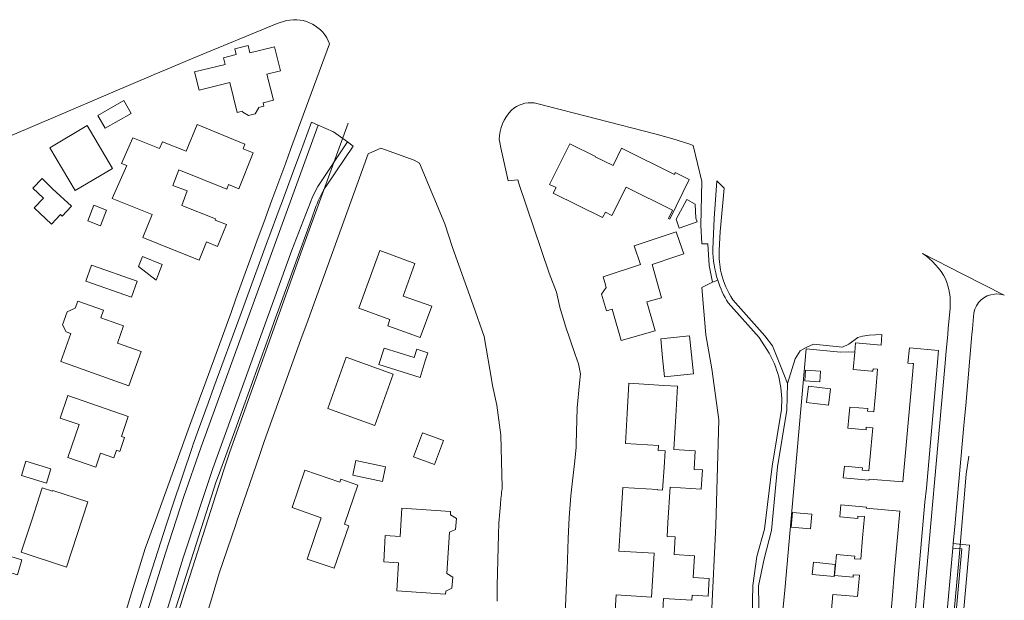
# Model space of a CAD drawing. Header units: metres. Extents: x 183765 to 187731, y 443805 to 446163.
# Tile 58 of 120: x 186038 to 186240, y 444822 to 444941. Entities that reach past the tile are written whole.
import ezdxf

# ---------------------------------------------------------------- set-up
doc = ezdxf.new("R2010")
doc.units = ezdxf.units.M
for name, color, linetype, lineweight in [('B-WE-GR-BEPLANTING_CULTUUR_BOSPLANTSOEN-GV', 90, 'Continuous', 18), ('B-WE-OG-TERREIN_ERF-GV', 7, 'Continuous', 18), ('B-WE-VH-GESLOTENVERHARDING_ASFALT-GV', 10, 'Continuous', 18), ('B-WE-VH-ONVERHARD_ZAND-GV', 210, 'Continuous', 18), ('B-WE-VH-OPENVERHARDING_STRAATBAKSTEEN-GV', 90, 'Continuous', 18), ('B-WE-VH-OPENVERHARDING_TEGEL-GV', 90, 'Continuous', 18)]:
    doc.layers.add(name, color=color, linetype=linetype, lineweight=lineweight)
doc.layers.add('B-WE-KG-GRENS_PERCEEL-G', color=7, linetype='Continuous', lineweight=13, true_color=0xa55252)

msp = doc.modelspace()

# ---------------------------------------------------------------- linework, layer by layer
at = {"layer": 'B-WE-GR-BEPLANTING_CULTUUR_BOSPLANTSOEN-GV', "flags": 128}
for points in [[(186181.198, 444887.395), (186180.098, 444887), (186177.898, 444885.899), (186178.76, 444876.207), (186179.95, 444869.22), (186181.436, 444858.754), (186180.782, 444837.109), (186179.89, 444818.853), (186179.287, 444790.529), (186178.998, 444786.801), (186178.404, 444783.055), (186186.557, 444782.667), (186188.012, 444802.128), (186188.189, 444812.783), (186188.098, 444812.398), (186188.361, 444824.863), (186189.179, 444830.81), (186190.763, 444836.352)], [(186191.735, 444872.458), (186189.674, 444875.634), (186183.332, 444882.755)], [(186191.039, 444784.544), (186194.968, 444823.863), (186199.346, 444873.344), (186206.365, 444872.66), (186207.891, 444872.739), (186209.27, 444872.662), (186209.448, 444874.564), (186214.667, 444874.113), (186214.81, 444876.309), (186212.21, 444876.157), (186210.83, 444875.946), (186209.894, 444875.629), (186208.064, 444874.274), (186206.749, 444873.652), (186200.829, 444874.33), (186199.295, 444873.617), (186198.095, 444872.926), (186197.032, 444871.259), (186195.483, 444866.225), (186195.351, 444860.784), (186193.47, 444849.143), (186192.183, 444836.112), (186190.71, 444830.273), (186189.512, 444824.762), (186189.761, 444812.7)], [(186190.763, 444836.352), (186192.312, 444849.268), (186194.229, 444860.882)]]:
    msp.add_lwpolyline(points, dxfattribs=at)
at = {"layer": 'B-WE-GR-BEPLANTING_CULTUUR_BOSPLANTSOEN-GV'}
for points in [[(186183.332, 444882.755, -0.0607489), (186181.198, 444887.395)], [(186194.229, 444860.882, 0.1517193), (186191.735, 444872.458)]]:
    msp.add_lwpolyline(points, format="xyb", dxfattribs=at)
at = {"layer": 'B-WE-KG-GRENS_PERCEEL-G', "flags": 128}
for points in [[(186105.453, 444919.599), (186096.389, 444894.667), (186081.217, 444852.229), (186079.948, 444848.553), (186071.897, 444823.34), (186062.24, 444792.554), (186049.985, 444752.799), (186041.519, 444725.054), (186033.454, 444699.08), (186024.743, 444670.914), (186016.891, 444645.107), (186009.723, 444622.006), (186000.723, 444593.44)], [(186226.65, 444783.829), (186226.36, 444785.597), (186228.393, 444806.484), (186230.643, 444830.654), (186232.104, 444847.66), (186232.616, 444851.37)]]:
    msp.add_lwpolyline(points, dxfattribs=at)
at = {"layer": 'B-WE-OG-TERREIN_ERF-GV', "flags": 128}
for points in [[(186092.825, 444940.605), (186090.869, 444939.988), (186073.346, 444932.8), (186068.044, 444930.543), (186065.691, 444929.54), (186064.93, 444929.216), (186062.799, 444928.309), (186039.786, 444918.51), (186036.262, 444917.009)], [(186019.586, 444801.378), (186046.101, 444796.284), (186047.795, 444796.028), (186049.646, 444795.984), (186051.837, 444796.695), (186053.301, 444797.895), (186054.219, 444800.9), (186059.353, 444817.693), (186061.141, 444823.542), (186063.863, 444832.447), (186066.022, 444838.387), (186067.25, 444841.765), (186071.798, 444854.278), (186072.964, 444857.485), (186074.997, 444863.079), (186076.061, 444866.006), (186081.442, 444880.808), (186082.464, 444883.621), (186087.028, 444896.176), (186088.15, 444899.263), (186089.84, 444903.841), (186092.654, 444911.461), (186093.658, 444914.18), (186101.655, 444935.836)], [(186179.89, 444818.853), (186180.782, 444837.109), (186181.436, 444858.754), (186179.95, 444869.22), (186178.76, 444876.207), (186177.898, 444885.899), (186180.098, 444887), (186179.415, 444890.449), (186179.177, 444894.879), (186177.898, 444894.879), (186177.72, 444898.684), (186177.898, 444907.634), (186176.134, 444915.003), (186175.25, 444915.377), (186171.992, 444916.407), (186168.541, 444917.302), (186144.133, 444923.637)], [(186136.43, 444916.236), (186136.536, 444915.641), (186136.728, 444914.569), (186138.256, 444907.759), (186140.228, 444907.957), (186140.504, 444907.033), (186146.662, 444888.82), (186148.124, 444884.929), (186148.863, 444881.89), (186150.02, 444877.959), (186151.947, 444872.202), (186152.636, 444870.242), (186153.058, 444868.2), (186152.891, 444866.307), (186152.354, 444861.262), (186152.19, 444853.829), (186152.174, 444853.085), (186151.811, 444849.767), (186151.411, 444846.305), (186151.056, 444843.23), (186150.75, 444838.795), (186150.568, 444834.469), (186150.384, 444830.093), (186150.303, 444828.151), (186150.192, 444825.515), (186149.5, 444809.049)], [(186136.991, 444844.739), (186137.005, 444844.856), (186137.019, 444844.972), (186136.737, 444855.612), (186135.913, 444861.814), (186135.062, 444865.813), (186134.878, 444866.68), (186133.291, 444875.834), (186131.099, 444882.311), (186126.844, 444894.135), (186125.273, 444898.947), (186120.082, 444911.369), (186118.976, 444912.02), (186112.164, 444914.477), (186109.526, 444913.273), (186096.953, 444878.536), (186096.622, 444877.62), (186095.765, 444875.249), (186088.218, 444854.324), (186087.297, 444851.472), (186082.727, 444838.218), (186082.362, 444837.148), (186079.016, 444827.331), (186077.78, 444823.189), (186076.825, 444819.989)], [(186221.559, 444818.547), (186223.643, 444841.922), (186223.964, 444844.795), (186226.156, 444869.815), (186226.438, 444873.027), (186220.468, 444873.569), (186220.178, 444870.407), (186221.113, 444870.324), (186221.337, 444870.304), (186220.781, 444864.215), (186220.229, 444858.158), (186219.676, 444852.097), (186219.124, 444846.048), (186212.214, 444846.66), (186212.152, 444846.443), (186206.924, 444846.913), (186207.145, 444849.323), (186210.869, 444848.981), (186210.821, 444848.453), (186212.145, 444848.332), (186212.556, 444852.758), (186212.962, 444857.135), (186211.637, 444857.258), (186211.589, 444856.73), (186207.864, 444857.075), (186208.061, 444859.287), (186208.249, 444861.398), (186211.917, 444861.091), (186211.872, 444860.563), (186213.198, 444860.452), (186213.563, 444864.812), (186213.928, 444869.171), (186213.013, 444869.248), (186212.971, 444868.762), (186212.725, 444868.783), (186208.94, 444869.113), (186209.27, 444872.662), (186207.891, 444872.739), (186206.365, 444872.66), (186199.346, 444873.344), (186194.968, 444823.863), (186191.039, 444784.544)], [(186159.967, 444816.462), (186160.363, 444822.915), (186167.589, 444822.472), (186167.861, 444826.967), (186168.132, 444831.431), (186160.904, 444831.868), (186161.314, 444838.409), (186161.723, 444844.95), (186168.885, 444844.534), (186168.878, 444844.425), (186169.896, 444844.366), (186170.2, 444849.029), (186170.422, 444852.432), (186168.959, 444852.528), (186169.025, 444853.532), (186162.26, 444853.934), (186162.622, 444860.115), (186162.982, 444866.271), (186170.159, 444865.84), (186172.976, 444865.686), (186172.607, 444859.518), (186172.187, 444852.741), (186176.577, 444852.454), (186176.328, 444848.629), (186178.035, 444848.518), (186177.777, 444844.549), (186171.459, 444844.961), (186170.99, 444837.776), (186170.803, 444834.908), (186172.466, 444834.8), (186172.23, 444831.182), (186176.408, 444830.929), (186176.137, 444826.466), (186179.468, 444826.264), (186179.25, 444822.658), (186175.919, 444822.86), (186175.855, 444821.811), (186170.105, 444822.16), (186169.727, 444816.006)], [(186204.449, 444819.127), (186204.759, 444822.977), (186209.861, 444822.567), (186210.26, 444826.921), (186208.936, 444827.042), (186208.911, 444826.519), (186205.145, 444826.859), (186205.338, 444829.028), (186205.531, 444831.198), (186209.297, 444830.857), (186209.249, 444830.329), (186210.549, 444830.227), (186210.891, 444834.588), (186211.234, 444838.95), (186209.908, 444839.054), (186209.868, 444838.536), (186206.223, 444838.912), (186206.422, 444841.336), (186211.654, 444840.906), (186211.637, 444840.696), (186218.522, 444840.058), (186217.983, 444834.004), (186217.444, 444827.951), (186216.908, 444821.939), (186216.365, 444815.843)], [(186135.962, 444821.611), (186135.971, 444824.779), (186136.25, 444835.299)]]:
    msp.add_lwpolyline(points, dxfattribs=at)
at = {"layer": 'B-WE-OG-TERREIN_ERF-GV'}
for points in [[(186101.655, 444935.836, 0.3770859), (186092.825, 444940.605)], [(186143.573, 444923.734, 0.2176098), (186138.913, 444922.26)], [(186144.133, 444923.637, 0.0231387), (186143.573, 444923.734)], [(186138.913, 444922.26, 0.1886375), (186136.43, 444916.236)], [(186136.642, 444841.454, -0.0076214), (186136.991, 444844.739)], [(186136.25, 444835.299, -0.0137249), (186136.642, 444841.454)]]:
    msp.add_lwpolyline(points, format="xyb", dxfattribs=at)
at = {"layer": 'B-WE-OG-TERREIN_ERF-GV', "flags": 128}
for points in [[(186081.191, 444927.95), (186074.921, 444926.342), (186073.989, 444930.09), (186080.239, 444931.647), (186079.911, 444932.973), (186082.502, 444933.63), (186082.206, 444934.836), (186084.927, 444935.514), (186085.308, 444934.009), (186090.332, 444935.269), (186091.581, 444930.315), (186088.78, 444929.636), (186090.125, 444924.292), (186088.001, 444923.753), (186088.14, 444923.105), (186087.054, 444922.819), (186087.076, 444922.65), (186086.412, 444921.51), (186085.007, 444921.16), (186083.887, 444921.835), (186083.814, 444922.044), (186082.737, 444921.759)], [(186054.163, 444921.196), (186059.45, 444924.237), (186060.966, 444921.6), (186055.68, 444918.559)], [(186057.158, 444910.33), (186049.499, 444905.782), (186044.305, 444914.543), (186051.995, 444919.081)], [(186069.543, 444906.844), (186072.489, 444905.721), (186071.335, 444902.732), (186078.289, 444899.95), (186078.222, 444899.729), (186080.495, 444898.831), (186078.677, 444894.344), (186076.394, 444895.242), (186074.885, 444891.52), (186066.568, 444894.868), (186063.377, 444896.152), (186065.286, 444900.895), (186057.095, 444904.117), (186060.111, 444910.931), (186058.999, 444911.353), (186061.315, 444916.561), (186066.822, 444914.4), (186067.378, 444915.769), (186072.287, 444913.825), (186074.479, 444919.293), (186084.307, 444915.319), (186083.921, 444914.353), (186086.003, 444913.512), (186083.035, 444906.148), (186080.922, 444907.009), (186080.554, 444906.094), (186070.757, 444910.029)], [(186156.101, 444912.717), (186159.728, 444910.927), (186161.46, 444914.457), (186172.303, 444909.097), (186172.496, 444909.484), (186175.366, 444908.063), (186171.38, 444899.913), (186171.075, 444900.064), (186171.921, 444901.766), (186162.392, 444906.501), (186159.509, 444900.698), (186158.165, 444901.366), (186157.6, 444900.228), (186147.481, 444905.257), (186148.046, 444906.395), (186146.729, 444907.048), (186150.869, 444915.377), (186156.139, 444912.787)], [(186044.882, 444906.158), (186048.723, 444902.57), (186046.841, 444900.553), (186046.506, 444900.871), (186044.633, 444898.893), (186041.127, 444902.214), (186042.999, 444904.191), (186040.833, 444906.265), (186042.716, 444908.232)], [(186054.679, 444898.563), (186052.098, 444899.578), (186053.357, 444902.777), (186055.937, 444901.762)], [(186174.829, 444903.975), (186176.591, 444903.023), (186176.734, 444900.151), (186176.978, 444899.36), (186173.26, 444898.082), (186172.698, 444899.904)], [(186166.639, 444882.939), (186168.368, 444877.046), (186161.406, 444875.033), (186159.722, 444880.993), (186159.587, 444881.471), (186158.365, 444881.126), (186157.4, 444884.542), (186158.328, 444885.927), (186158.041, 444886.944), (186157.717, 444888.092), (186165.37, 444890.62), (186164.063, 444894.464), (186172.694, 444897.315), (186173.971, 444893.541), (186174.222, 444892.799), (186172.583, 444892.249), (186167.725, 444890.619), (186169.668, 444883.803)], [(186113.563, 444878.079), (186114.015, 444879.348), (186107.639, 444881.655), (186111.92, 444893.485), (186119.146, 444890.86), (186116.716, 444884.128), (186122.574, 444882.056), (186120.233, 444875.639)], [(186066.134, 444887.441), (186062.461, 444890.208), (186063.279, 444892.24), (186067.355, 444890.6)], [(186061.057, 444883.906), (186051.708, 444887.217), (186052.843, 444890.464), (186062.181, 444887.212)], [(186047.854, 444880.921), (186049.474, 444881.644), (186050.024, 444883.142), (186055.302, 444881.255), (186054.763, 444879.707), (186059.417, 444878.051), (186058.177, 444874.483), (186063.012, 444872.769), (186060.518, 444865.782), (186046.535, 444870.71), (186048.596, 444876.5), (186047.681, 444876.817), (186046.9, 444878.267)], [(186169.901, 444871.518), (186169.502, 444875.413), (186175.431, 444876.021), (186175.83, 444872.122), (186176.23, 444868.222), (186170.3, 444867.623)], [(186112.801, 444873.507), (186118.971, 444871.572), (186119.498, 444873.261), (186121.778, 444872.55), (186121.251, 444870.861), (186120.202, 444867.496), (186111.76, 444870.151)], [(186105.052, 444871.653), (186114.678, 444868.143), (186110.896, 444857.601), (186101.264, 444861.132)], [(186202.249, 444868.765), (186202.123, 444866.58), (186199.037, 444866.757), (186199.163, 444868.942)], [(186199.395, 444862.358), (186199.789, 444865.691), (186204.275, 444865.161), (186203.88, 444861.828)], [(186046.456, 444859.163), (186048.032, 444863.75), (186060.39, 444859.489), (186058.971, 444855.377), (186059.642, 444855.146), (186058.667, 444852.319), (186057.996, 444852.551), (186057.455, 444850.984), (186054.717, 444851.928), (186053.76, 444849.093), (186047.98, 444851.079), (186050.299, 444857.842)], [(186118.846, 444851.234), (186120.694, 444856.145), (186124.997, 444854.526), (186123.149, 444849.615)], [(186043.601, 444845.791), (186038.497, 444847.36), (186039.397, 444850.294), (186044.49, 444848.724)], [(186113.086, 444849.164), (186112.464, 444846.174), (186106.388, 444847.438), (186107.01, 444850.428)], [(186102.609, 444828.382), (186097.062, 444830.263), (186099.941, 444838.724), (186093.978, 444840.789), (186096.564, 444848.452), (186103.715, 444846.01), (186103.935, 444846.63), (186107.457, 444845.417), (186104.73, 444837.377), (186105.564, 444837.094)], [(186040.594, 444838.257), (186042.744, 444844.849), (186044.894, 444844.148), (186044.952, 444844.319), (186052.136, 444841.978), (186049.933, 444835.3), (186047.731, 444828.623), (186038.446, 444831.67)], [(186125.938, 444831.525), (186125.669, 444827.294), (186126.87, 444826.553), (186126.703, 444824.292), (186125.489, 444823.706), (186125.426, 444823.063), (186115.422, 444823.715), (186115.782, 444829.496), (186112.733, 444829.686), (186112.9, 444832.374), (186113.068, 444835.06), (186116.117, 444834.87), (186116.477, 444840.65), (186126.43, 444839.991), (186126.45, 444839.332), (186127.622, 444838.594), (186127.468, 444836.334), (186126.207, 444835.777)], [(186196.235, 444836.772), (186196.506, 444839.822), (186200.442, 444839.472), (186200.17, 444836.422)], [(186032.366, 444828.579), (186033.254, 444831.643), (186038.548, 444830.066), (186037.66, 444827.032)], [(186200.557, 444827.097), (186200.801, 444829.599), (186205.264, 444829.164), (186205.02, 444826.662)]]:
    msp.add_lwpolyline(points, close=True, dxfattribs=at)
at = {"layer": 'B-WE-VH-GESLOTENVERHARDING_ASFALT-GV', "flags": 128}
msp.add_lwpolyline([(186093.922, 444893.544), (186098.204, 444904.635), (186099.215, 444906.597), (186105.283, 444915.758), (186102.42, 444917.814), (186099.319, 444919.193), (186075.31, 444853.257), (186071.712, 444842.851), (186068.025, 444831.493), (186059.373, 444803.723), (186056.132, 444793.554), (186053.495, 444784.965), (186057.253, 444783.809), (186071.623, 444830.512), (186077.748, 444848.797)], close=True, dxfattribs=at)
for points in [[(186059.373, 444803.723), (186068.025, 444831.493), (186071.712, 444842.851), (186075.31, 444853.257), (186099.319, 444919.193), (186097.932, 444919.811), (186095.665, 444913.674), (186094.513, 444910.555), (186091.769, 444903.128), (186091.517, 444902.445), (186088.98, 444895.579), (186088.942, 444895.474), (186084.341, 444882.932), (186083.311, 444880.123), (186077.942, 444865.486), (186076.748, 444862.185), (186074.808, 444856.819), (186073.646, 444853.606), (186073.546, 444853.329), (186069.44, 444841.176), (186068.534, 444838.422), (186068.197, 444837.397), (186063.609, 444822.914), (186061.672, 444816.749)], [(186101.083, 444906.917), (186106.476, 444914.901), (186105.283, 444915.758), (186099.215, 444906.597), (186098.204, 444904.635), (186093.922, 444893.544), (186077.748, 444848.797), (186071.623, 444830.512), (186057.253, 444783.809), (186058.56, 444783.403), (186058.561, 444783.409), (186059.217, 444785.523), (186061.466, 444792.77), (186063.789, 444800.383), (186064.578, 444802.894), (186070.654, 444821.984)], [(186070.654, 444821.984), (186071.696, 444825.19), (186078.427, 444846.125), (186078.997, 444847.698), (186079.083, 444847.935), (186082.232, 444856.533), (186083.212, 444859.211), (186089.371, 444876.438), (186090.637, 444879.916), (186090.964, 444880.814), (186097.906, 444899.883), (186098.847, 444902.508)]]:
    msp.add_lwpolyline(points, dxfattribs=at)
at = {"layer": 'B-WE-VH-GESLOTENVERHARDING_ASFALT-GV'}
msp.add_lwpolyline([(186098.847, 444902.508, -0.0617355), (186101.083, 444906.917)], format="xyb", dxfattribs=at)
at = {"layer": 'B-WE-VH-ONVERHARD_ZAND-GV', "flags": 128}
for points in [[(186181.482, 444893.514), (186181.7, 444897.401), (186181.833, 444898.854), (186182.508, 444906.254), (186181.028, 444907.743), (186180.476, 444900.077), (186180.2, 444893.735)], [(186183.332, 444882.755), (186189.674, 444875.634), (186191.735, 444872.458)], [(186195.483, 444866.225), (186194.714, 444868.146), (186192.386, 444873.961), (186190.876, 444875.992), (186184.299, 444883.396)], [(186194.229, 444860.882), (186192.312, 444849.268), (186190.763, 444836.352), (186189.179, 444830.81), (186188.361, 444824.863), (186188.098, 444812.398), (186188.189, 444812.783), (186188.012, 444802.128), (186186.557, 444782.667), (186186.416, 444780.776), (186185.519, 444779.272), (186184.706, 444778.228), (186188.848, 444778.31), (186188.064, 444780.602), (186188.288, 444784.786), (186188.409, 444787.055), (186189.681, 444801.886), (186189.761, 444812.7), (186189.512, 444824.762), (186190.71, 444830.273), (186192.183, 444836.112), (186193.47, 444849.143), (186195.351, 444860.784), (186195.483, 444866.225)]]:
    msp.add_lwpolyline(points, dxfattribs=at)
at = {"layer": 'B-WE-VH-ONVERHARD_ZAND-GV'}
for points in [[(186180.2, 444893.735, 0.076644), (186181.198, 444887.395)], [(186181.898, 444888.905, -0.0698621), (186181.482, 444893.514)], [(186184.299, 444883.396, -0.0911392), (186181.898, 444888.905)], [(186181.198, 444887.395, 0.0607489), (186183.332, 444882.755)], [(186191.735, 444872.458, -0.1517193), (186194.229, 444860.882)]]:
    msp.add_lwpolyline(points, format="xyb", dxfattribs=at)
at = {"layer": 'B-WE-VH-OPENVERHARDING_STRAATBAKSTEEN-GV', "flags": 128}
for points in [[(186239.918, 444884.331), (186231.42, 444888.661), (186223.144, 444892.878)], [(186228.816, 444881.696), (186228.442, 444877.501), (186228.338, 444876.327), (186228.031, 444872.885), (186227.745, 444869.673), (186223.178, 444818.402), (186222.895, 444815.222), (186222.558, 444811.437), (186222.334, 444808.926), (186219.149, 444773.172), (186223.828, 444772.443), (186225.042, 444783.621), (186225.844, 444793.134), (186229.383, 444832.495)], [(186229.383, 444832.495), (186229.468, 444833.434), (186229.842, 444837.593), (186229.923, 444838.502), (186230.955, 444849.974), (186231.702, 444858.363), (186232, 444861.707), (186233.296, 444876.252), (186233.402, 444877.445), (186233.695, 444880.728)]]:
    msp.add_lwpolyline(points, dxfattribs=at)
at = {"layer": 'B-WE-VH-OPENVERHARDING_STRAATBAKSTEEN-GV'}
for points in [[(186223.144, 444892.878, -0.1320019), (186227.864, 444887.662)], [(186227.864, 444887.662, -0.1194895), (186228.816, 444881.696)], [(186233.695, 444880.728, -0.3401507), (186237.899, 444884.552)], [(186237.899, 444884.552, -0.1249175), (186239.918, 444884.331)]]:
    msp.add_lwpolyline(points, format="xyb", dxfattribs=at)
at = {"layer": 'B-WE-VH-OPENVERHARDING_STRAATBAKSTEEN-GV', "flags": 128}
msp.add_lwpolyline([(186231.198, 444832.34), (186229.383, 444832.495), (186225.844, 444793.134), (186227.638, 444792.992)], close=True, dxfattribs=at)
at = {"layer": 'B-WE-VH-OPENVERHARDING_TEGEL-GV', "flags": 128}
msp.add_lwpolyline([(186230.685, 444809.442), (186230.876, 444811.562), (186232.818, 444833.132), (186231.283, 444833.27), (186229.468, 444833.434), (186229.383, 444832.495), (186231.198, 444832.34), (186227.638, 444792.992), (186225.844, 444793.134), (186225.042, 444783.621), (186226.635, 444783.36), (186226.857, 444786.175), (186227.272, 444791.452), (186229.05, 444791.282), (186230.333, 444805.537), (186230.554, 444807.987)], close=True, dxfattribs=at)

doc.saveas('drawing.dxf')
